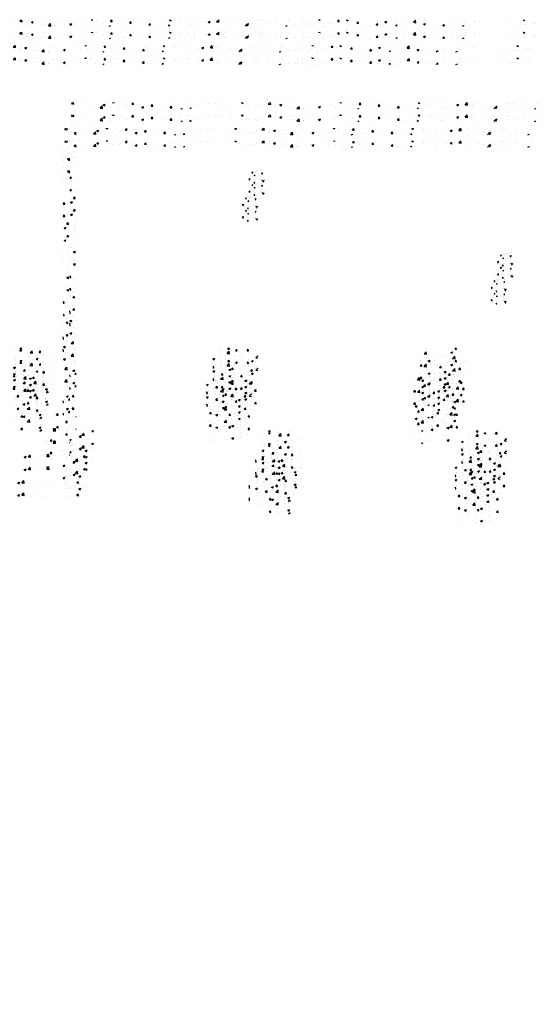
# Model space of a CAD drawing. Extents: x -210 to 4628, y -2287 to 14168.
# Tile 12 of 29: x 1304 to 1779, y 4968 to 5887. Entities that reach past the tile are written whole.
import ezdxf

# ---------------------------------------------------------------- set-up
doc = ezdxf.new("R2010")
doc.units = 0
doc.layers.get('0').update_dxf_attribs({"linetype": 'CONTINUOUS'})
for name, color, linetype in [('E1', 4, 'CONTINUOUS'), ('FIXT', 6, 'CONTINUOUS'), ('TXT', 2, 'CONTINUOUS')]:
    doc.layers.add(name, color=color, linetype=linetype)

# ---------------------------------------------------------------- blocks, each defined once
blk = doc.blocks.new('*X')
at = {"color": 0}
for p, q in [((781.2, 1845.1), (781.2, 1845.1)), ((781.9, 1847.1), (783.8, 1849.2)), ((781.9, 1847.1), (786.3, 1846.4)), ((786.3, 1846.4), (786, 1849.2)), ((790.6, 1849), (790.6, 1849)), ((807.1, 1848.9), (807.1, 1848.9)), ((816.3, 1838.7), (816.3, 1838.7)), ((835.2, 1838.8), (839.1, 1842.9)), ((835.2, 1838.8), (839.7, 1838.2)), ((839.7, 1838.2), (839.1, 1842.9)), ((840.5, 1837.6), (840.5, 1837.6)), ((841, 1844.6), (844.5, 1846)), ((841, 1844.6), (843.5, 1842.9)), ((843.5, 1842.9), (844.5, 1846)), ((845.4, 1843.7), (845.4, 1843.7)), ((857.5, 1839), (857.5, 1839)), ((858.6, 1849), (858.7, 1849.2)), ((858.6, 1849), (861.6, 1848.8)), ((861.6, 1848.8), (861.5, 1849.2)), ((872, 1841.7), (872, 1841.7)), ((874.6, 1848.7), (874.6, 1848.7)), ((883.4, 1842.7), (883.4, 1842.7)), ((884.5, 1843.4), (884.5, 1843.4)), ((894.5, 1845.9), (896.9, 1848.8)), ((894.5, 1845.9), (897.4, 1845.6)), ((897.4, 1845.6), (896.9, 1848.8)), ((903.5, 1845.9), (903.5, 1845.9)), ((909.1, 1846.2), (909.1, 1846.2)), ((912.9, 1840.6), (916.4, 1842)), ((912.9, 1840.6), (915.4, 1838.9)), ((915.4, 1838.9), (916.4, 1842)), ((930.3, 1842.7), (932.7, 1845.6)), ((930.3, 1842.7), (933.3, 1842.5)), ((933.3, 1842.5), (932.7, 1845.6)), ((952, 1841.2), (952, 1841.2)), ((966.2, 1839.6), (968.6, 1842.5)), ((966.2, 1839.6), (969.2, 1839.3)), ((969.2, 1839.3), (968.6, 1842.5)), ((974.1, 1849), (974.1, 1849)), ((981.2, 1846.2), (981.2, 1846.2)), ((984.9, 1838.6), (984.9, 1838.6)), ((985.4, 1840), (985.4, 1840)), ((986.2, 1837.2), (988.2, 1838)), ((988, 1837.2), (988.2, 1838)), ((997.5, 1840.3), (997.5, 1840.3)), ((1000.8, 1847.9), (1000.8, 1847.9)), ((1002.6, 1837.2), (1004.5, 1839.3)), ((1004.9, 1837.2), (1004.5, 1839.3)), ((1010.6, 1843.2), (1010.6, 1843.2)), ((1016.4, 1842.8), (1016.4, 1842.8)), ((1027.5, 1846.8), (1027.5, 1846.8)), ((1036.6, 1847), (1036.6, 1847)), ((1048, 1846.9), (1048, 1846.9)), ((1054.2, 1845.6), (1054.2, 1845.6)), ((1060.5, 1848.6), (1060.5, 1848.6)), ((1080.9, 1844.5), (1080.9, 1844.5)), ((1098.6, 1848.7), (1099.8, 1849.2)), ((1098.6, 1848.7), (1101.1, 1847.1)), ((1101.1, 1847.1), (1101.8, 1849.2)), ((1107.6, 1843.4), (1107.6, 1843.4)), ((1112.9, 1840.8), (1112.9, 1840.8)), ((1124.9, 1841.4), (1124.9, 1841.4)), ((1129.3, 1839.6), (1129.3, 1839.6)), ((1134.3, 1842.3), (1134.3, 1842.3)), ((1138.6, 1844.3), (1138.6, 1844.3)), ((1148.8, 1846.2), (1151.7, 1849.2)), ((1148.8, 1846.2), (1153.2, 1845.5)), ((1153.2, 1845.5), (1152.8, 1849.2)), ((1154.1, 1846.4), (1154.1, 1846.4)), ((1160.9, 1843.8), (1160.9, 1843.8)), ((1161, 1841.1), (1161, 1841.1)), ((1163.8, 1847.5), (1163.8, 1847.5)), ((1170.5, 1844.7), (1174, 1846.1)), ((1170.5, 1844.7), (1172.9, 1843)), ((1172.9, 1843), (1174, 1846.1)), ((1173.4, 1845.4), (1173.4, 1845.4)), ((1187.7, 1840), (1187.7, 1840)), ((1192.3, 1847.9), (1192.3, 1847.9)), ((1195.2, 1840.4), (1195.2, 1840.4)), ((1202.1, 1837.9), (1206, 1842)), ((1202.1, 1837.9), (1206.6, 1837.2)), ((1206.6, 1837.2), (1206, 1842)), ((1214.4, 1838.9), (1214.4, 1838.9)), ((1214.9, 1838.2), (1214.9, 1838.2)), ((1224.4, 1845.4), (1224.4, 1845.4)), ((1240.1, 1841.4), (1240.1, 1841.4)), ((1241, 1837.7), (1241, 1837.7)), ((1242.3, 1840.7), (1245.8, 1842.1)), ((1242.3, 1840.7), (1244.8, 1839)), ((1244.8, 1839), (1245.8, 1842.1)), ((1266.1, 1845.1), (1266.1, 1845.1)), ((1273.8, 1840.7), (1273.8, 1840.7)), ((1282, 1849), (1282.2, 1849.2)), ((1282, 1849), (1285, 1848.7)), ((1285, 1848.7), (1284.9, 1849.2)), ((1286.3, 1842.3), (1286.3, 1842.3)), ((1291.8, 1848.6), (1291.8, 1848.6)), ((1301.8, 1837.9), (1301.8, 1837.9)), ((1305.2, 1844.8), (1305.2, 1844.8)), ((1315.4, 1837.2), (1317.7, 1838.1)), ((1317.4, 1837.2), (1317.7, 1838.1)), ((1317.9, 1845.8), (1320.3, 1848.7)), ((1317.9, 1845.8), (1320.9, 1845.6)), ((1320.9, 1845.6), (1320.3, 1848.7)), ((1330.9, 1842.9), (1330.9, 1842.9)), ((1336.8, 1849), (1336.8, 1849)), ((1342.4, 1838.9), (1342.4, 1838.9)), ((1353.7, 1842.7), (1356.1, 1845.6)), ((1353.7, 1842.7), (1356.7, 1842.4)), ((1356.7, 1842.4), (1356.1, 1845.6)), ((1360.1, 1847.9), (1360.1, 1847.9)), ((1368, 1842.5), (1368, 1842.5)), ((1386.7, 1837.5), (1386.7, 1837.5)), ((1389.6, 1839.6), (1392, 1842.4)), ((1389.6, 1839.6), (1392.6, 1839.3)), ((1392.6, 1839.3), (1392, 1842.4)), ((1393.3, 1845.7), (1393.3, 1845.7)), ((1399.2, 1839.2), (1399.2, 1839.2)), ((1418.1, 1841.7), (1418.1, 1841.7)), ((1426.1, 1837.2), (1427.9, 1839.3)), ((1428.3, 1837.2), (1427.9, 1839.3)), ((1428, 1848.8), (1428.9, 1849.2)), ((1428, 1848.8), (1430.5, 1847.2)), ((1430.5, 1847.2), (1431.2, 1849.2)), ((1448.4, 1848.5), (1448.4, 1848.5)), ((1449.7, 1845.8), (1449.7, 1845.8)), ((1462.2, 1847.5), (1462.2, 1847.5)), ((1469.6, 1839.5), (1469.6, 1839.5)), ((1474.7, 1838.1), (1474.7, 1838.1)), ((1475.1, 1847.4), (1475.1, 1847.4)), ((1495.6, 1843.2), (1495.6, 1843.2)), ((1499.9, 1844.8), (1503.4, 1846.2)), ((1499.9, 1844.8), (1502.4, 1843.2)), ((1501.8, 1846.3), (1501.8, 1846.3)), ((1502.4, 1843.2), (1503.4, 1846.2)), ((1503.8, 1843.1), (1503.8, 1843.1)), ((1515.7, 1845.2), (1519.5, 1849.2)), ((1515.7, 1845.2), (1520.1, 1844.5)), ((1520.1, 1844.5), (1519.6, 1849.2)), ((1521.2, 1846.8), (1521.2, 1846.8)), ((1528.4, 1845.2), (1528.4, 1845.2)), ((1531.1, 1838.6), (1531.1, 1838.6)), ((1533, 1848.1), (1533, 1848.1)), ((1555.1, 1844), (1555.1, 1844)), ((1562.6, 1842.7), (1562.6, 1842.7)), ((1569.3, 1837.2), (1572.9, 1841)), ((1571.8, 1840.8), (1575.3, 1842.2)), ((1571.8, 1840.8), (1574.2, 1839.2)), ((1573.4, 1837.2), (1572.9, 1841)), ((1574.1, 1842.2), (1574.1, 1842.2)), ((1574.2, 1839.2), (1575.3, 1842.2)), ((1575.2, 1844.4), (1575.2, 1844.4)), ((1581.8, 1842.9), (1581.8, 1842.9)), ((1594.1, 1846.9), (1594.1, 1846.9)), ((1597.5, 1840.6), (1597.5, 1840.6)), ((1598, 1848.5), (1598, 1848.5)), ((1603.3, 1847.2), (1603.3, 1847.2)), ((1608.5, 1841.8), (1608.5, 1841.8)), ((1622.8, 1843.8), (1622.8, 1843.8)), ((1624.7, 1847.4), (1624.7, 1847.4)), ((1635.2, 1840.7), (1635.2, 1840.7)), ((1644.5, 1837.2), (1647.1, 1838.2)), ((1646.8, 1837.2), (1647.1, 1838.2)), ((1648.7, 1847.5), (1648.7, 1847.5)), ((1651.4, 1846.2), (1651.4, 1846.2)), ((1661.9, 1839.5), (1661.9, 1839.5)), ((1675.5, 1839.6), (1675.5, 1839.6)), ((1678.1, 1845.1), (1678.1, 1845.1)), ((1680.7, 1839.7), (1680.7, 1839.7)), ((1688.1, 1841.2), (1688.1, 1841.2)), ((1688.6, 1838.4), (1688.6, 1838.4)), ((1699.1, 1837.6), (1699.1, 1837.6)), ((1704.7, 1844), (1704.7, 1844)), ((1705.4, 1848.9), (1705.6, 1849.2)), ((1705.4, 1848.9), (1708.4, 1848.7)), ((1707, 1843.7), (1707, 1843.7)), ((1708.4, 1848.7), (1708.3, 1849.2)), ((1709.9, 1844.7), (1709.9, 1844.7)), ((1715.3, 1837.3), (1715.3, 1837.3)), ((1725, 1841.4), (1725, 1841.4)), ((1731.4, 1842.9), (1731.4, 1842.9)), ((1738.6, 1847.9), (1738.6, 1847.9)), ((1741.3, 1845.8), (1743.7, 1848.7)), ((1741.3, 1845.8), (1744.3, 1845.5)), ((1744.3, 1845.5), (1743.7, 1848.7)), ((1750.7, 1844.9), (1750.7, 1844.9)), ((1757.5, 1849), (1758.1, 1849.2)), ((1757.5, 1849), (1760, 1847.3)), ((1758.1, 1841.7), (1758.1, 1841.7)), ((1760, 1847.3), (1760.6, 1849.2)), ((1776, 1848.1), (1776, 1848.1)), ((1777.2, 1842.7), (1779.6, 1845.5)), ((1777.2, 1842.7), (1780.1, 1842.4)), ((1780.1, 1842.4), (1779.6, 1845.5)), ((1784.8, 1840.6), (1784.8, 1840.6)), ((1801, 1838.1), (1801, 1838.1)), ((1811.5, 1839.5), (1811.5, 1839.5)), ((1813, 1839.5), (1815.4, 1842.4)), ((1813, 1839.5), (1816, 1839.3)), ((1816, 1839.3), (1815.4, 1842.4)), ((1819.9, 1840.6), (1819.9, 1840.6)), ((1827, 1838.7), (1827, 1838.7)), ((1829.3, 1844.9), (1832.8, 1846.3)), ((1829.3, 1844.9), (1831.8, 1843.3)), ((1831.8, 1843.3), (1832.8, 1846.3)), ((1838.2, 1838.3), (1838.2, 1838.3)), ((1849.5, 1837.2), (1851.3, 1839.3)), ((1851.7, 1837.2), (1851.3, 1839.3)), ((1851.5, 1844.8), (1851.5, 1844.8)), ((1852.2, 1841.9), (1852.2, 1841.9)), ((1853.6, 1839.9), (1853.6, 1839.9)), ((1864, 1846.4), (1864, 1846.4)), ((1864.9, 1837.2), (1864.9, 1837.2)), ((1878.2, 1845.7), (1878.2, 1845.7)), ((1882.6, 1844.3), (1886.5, 1848.3)), ((1882.6, 1844.3), (1887, 1843.6)), ((1882.7, 1844.9), (1882.7, 1844.9)), ((1882.9, 1848.9), (1882.9, 1848.9)), ((1887, 1843.6), (1886.5, 1848.3)), ((1901.2, 1840.9), (1904.7, 1842.3)), ((1901.2, 1840.9), (1903.7, 1839.3)), ((1903.7, 1839.3), (1904.7, 1842.3)), ((1903.9, 1849.2), (1903.9, 1849.2)), ((1923.9, 1838.9), (1923.9, 1838.9)), ((1932.8, 1837.5), (1932.8, 1837.5)), ((1937.1, 1837.2), (1939.8, 1840.1)), ((1940.2, 1837.2), (1939.8, 1840.1)), ((1953, 1843.9), (1953, 1843.9)), ((1954.5, 1839.5), (1954.5, 1839.5)), ((1964.4, 1841.6), (1964.4, 1841.6)), ((1973.7, 1837.2), (1976.5, 1838.3)), ((1976.2, 1837.2), (1976.5, 1838.3)), ((1976.9, 1843.3), (1976.9, 1843.3)), ((1980.2, 1843), (1980.2, 1843)), ((1982.2, 1848.9), (1982.2, 1848.9)), ((1995.8, 1845.8), (1995.8, 1845.8)), ((2005.4, 1846.2), (2005.4, 1846.2)), ((2059.6, 1841.4), (2059.6, 1841.4)), ((2077.3, 1838.5), (2077.3, 1838.5)), ((2081.7, 1840), (2081.7, 1840)), ((2086.9, 1849.1), (2087.2, 1849.2)), ((2086.9, 1849.1), (2089.4, 1847.4)), ((2088.8, 1846.4), (2088.8, 1846.4)), ((2089.4, 1847.4), (2090, 1849.2)), ((2089.8, 1840.2), (2089.8, 1840.2)), ((2107.7, 1843.8), (2107.7, 1843.8)), ((2108.8, 1842.7), (2108.8, 1842.7)), ((780.6, 1828.5), (780.6, 1828.5)), ((787.1, 1833.7), (787.1, 1833.7)), ((788.1, 1824.6), (788.1, 1824.6)), ((779.9, 1811.8), (779.9, 1811.8)), ((779.3, 1795.2), (779.3, 1795.2)), ((782.7, 1794), (782.7, 1794)), ((786.8, 1792.2), (790.3, 1793.6)), ((786.8, 1792.2), (789.3, 1790.6)), ((788.5, 1790.1), (790.7, 1792.4)), ((788.5, 1790.1), (790.7, 1789.8)), ((789.3, 1790.6), (790.3, 1793.6)), ((778.7, 1778.5), (778.7, 1778.5)), ((782.1, 1775.9), (782.1, 1775.9)), ((784.6, 1779.3), (784.6, 1779.3)), ((787, 1770.3), (787, 1770.3)), ((787.8, 1758.7), (787.8, 1758.7)), ((778.8, 1708), (781.2, 1710.9)), ((778.8, 1708), (781.7, 1707.7)), ((781.7, 1707.7), (781.2, 1710.9)), ((780, 1703.7), (780, 1703.7)), ((781.6, 1701.8), (781.6, 1701.8)), ((786.8, 1707), (786.8, 1707)), ((779.3, 1685.6), (779.3, 1685.6)), ((785.7, 1670.4), (788.1, 1673.3)), ((788.7, 1670.1), (788.1, 1673.3)), ((780.2, 1663.3), (783.7, 1664.7)), ((780.2, 1663.3), (782.7, 1661.7)), ((782.4, 1669.5), (782.4, 1669.5)), ((782.7, 1661.7), (783.7, 1664.7)), ((785.1, 1668.4), (785.1, 1668.4)), ((785.7, 1670.4), (788.7, 1670.1)), ((786.7, 1643.7), (786.7, 1643.7)), ((788.6, 1649.7), (788.6, 1649.7)), ((778.9, 1624.1), (778.9, 1624.1)), ((789.4, 1617.4), (789.4, 1617.4)), ((790.4, 1633.1), (790.4, 1633.1)), ((789.7, 1615), (789.7, 1615)), ((786.5, 1580.4), (786.5, 1580.4)), ((782.4, 1578.1), (782.4, 1578.1)), ((785.7, 1570.7), (789.2, 1572)), ((785.7, 1570.7), (788.2, 1569)), ((785.9, 1572), (785.9, 1572)), ((788.2, 1569), (789.2, 1572)), ((1580.6, 1561.4), (1580.6, 1561.4)), ((1581.6, 1563.7), (1582.8, 1565.2)), ((1581.6, 1563.7), (1583.1, 1563.6)), ((1583.1, 1563.6), (1582.8, 1565.2)), ((1584.1, 1570.7), (1584.1, 1570.7)), ((1585.6, 1566.9), (1585.6, 1566.9)), ((1587.5, 1565.9), (1587.5, 1565.9)), ((1588.7, 1564.2), (1588.7, 1564.2)), ((1590.1, 1565.2), (1590.1, 1565.2)), ((1591.9, 1567.7), (1591.9, 1567.7)), ((1599.5, 1562.2), (1600.7, 1563.6)), ((1599.5, 1562.2), (1601, 1562)), ((1600.1, 1567.5), (1600.1, 1567.5)), ((1601, 1562), (1600.7, 1563.6)), ((1601.4, 1569), (1601.4, 1569)), ((1602.1, 1563.7), (1602.1, 1563.7)), ((787.6, 1542.8), (787.6, 1542.8)), ((1575.8, 1551.5), (1577.4, 1553.2)), ((1576, 1551.1), (1577.7, 1550.8)), ((1577.7, 1550.8), (1577.5, 1553.2)), ((1578.7, 1548), (1578.7, 1548)), ((1579, 1557.1), (1579, 1557.1)), ((1583.7, 1551.5), (1583.7, 1551.5)), ((1585.1, 1554), (1585.1, 1554)), ((1585.1, 1544.9), (1586.3, 1546.4)), ((1585.1, 1544.9), (1586.6, 1544.8)), ((1585.3, 1557.9), (1585.3, 1557.9)), ((1585.8, 1559.1), (1587.5, 1559.8)), ((1585.8, 1559.1), (1587, 1558.3)), ((1586.6, 1544.8), (1586.3, 1546.4)), ((1586.9, 1549.3), (1586.9, 1549.3)), ((1587, 1558.3), (1587.5, 1559.8)), ((1587.2, 1557.6), (1587.2, 1557.6)), ((1588.2, 1549.3), (1588.2, 1549.3)), ((1594, 1560.9), (1594, 1560.9)), ((1594.8, 1559.1), (1594.8, 1559.1)), ((1597.1, 1551), (1597.1, 1551)), ((1599.5, 1550.9), (1599.5, 1550.9)), ((1599.7, 1556.5), (1599.7, 1556.5)), ((1599.8, 1559.2), (1599.8, 1559.2)), ((1600.7, 1549.1), (1602.5, 1549.8)), ((1600.7, 1549.1), (1602, 1548.2)), ((1602, 1548.2), (1602.5, 1549.8)), ((1602.2, 1547), (1604.1, 1549.1)), ((1602.2, 1547), (1603.3, 1546.9)), ((1604, 1551.3), (1604, 1551.3)), ((1604.2, 1548.1), (1604.1, 1549.1)), ((778.7, 1524.4), (780, 1526)), ((780.6, 1522.8), (780, 1526)), ((787, 1524.7), (787, 1524.7)), ((778.7, 1523), (780.6, 1522.8)), ((786.4, 1517.1), (786.4, 1517.1)), ((779.6, 1487.8), (779.6, 1487.8)), ((783, 1494.5), (783, 1494.5)), ((784.5, 1485.5), (786.9, 1488.3)), ((787.5, 1485.2), (786.9, 1488.3)), ((784.5, 1485.5), (787.5, 1485.2)), ((778.7, 1460.5), (778.8, 1460.6)), ((778.7, 1455.9), (779.4, 1455.8)), ((779.4, 1455.8), (778.8, 1460.6)), ((783.8, 1462.3), (783.8, 1462.3)), ((784.9, 1452.5), (784.9, 1452.5)), ((786.2, 1453.8), (786.2, 1453.8)), ((779.1, 1441.8), (782.6, 1443.1)), ((779.1, 1441.8), (781.5, 1440.1)), ((781.5, 1440.1), (782.6, 1443.1)), ((784.3, 1434.4), (784.3, 1434.4)), ((790, 1442.4), (790, 1442.4)), ((780.2, 1416.9), (780.2, 1416.9)), ((790, 1417.2), (790, 1417.2)), ((781.5, 1399.5), (785.4, 1403.6)), ((781.5, 1399.5), (786, 1398.9)), ((786, 1398.9), (785.4, 1403.6)), ((786.1, 1390.5), (786.1, 1390.5)), ((790.1, 1382.8), (790.1, 1382.8)), ((782.2, 1362.2), (782.2, 1362.2)), ((787.2, 1364.8), (787.2, 1364.8)), ((789.5, 1366.2), (789.5, 1366.2)), ((778.7, 1340.9), (778.8, 1341)), ((779.4, 1337.9), (778.8, 1341)), ((781.5, 1344.1), (781.5, 1344.1)), ((784.6, 1349.1), (788.1, 1350.5)), ((784.6, 1349.1), (787.1, 1347.5)), ((787.1, 1347.5), (788.1, 1350.5)), ((788.2, 1342.6), (790.7, 1345.2)), ((788.2, 1342.6), (790.7, 1342.2)), ((788.9, 1349.5), (788.9, 1349.5)), ((778.7, 1338), (779.4, 1337.9)), ((785.9, 1327.1), (785.9, 1327.1)), ((787.3, 1326.9), (787.3, 1326.9)), ((788.3, 1332.9), (788.3, 1332.9)), ((787.7, 1316.2), (787.7, 1316.2)), ((783.3, 1300.6), (785.7, 1303.4)), ((783.3, 1300.6), (786.3, 1300.3)), ((784.3, 1287.3), (784.3, 1287.3)), ((786.3, 1300.3), (785.7, 1303.4)), ((787.1, 1299.6), (787.1, 1299.6)), ((747.9, 1267.7), (747.9, 1267.7)), ((754.4, 1266.1), (756.8, 1269)), ((757.4, 1265.8), (756.8, 1269)), ((779.4, 1271.9), (779.4, 1271.9)), ((786.5, 1283), (786.5, 1283)), ((747.9, 1262.9), (747.9, 1262.9)), ((754.4, 1266.1), (757.4, 1265.8)), ((759.9, 1262.6), (759.9, 1262.6)), ((774.6, 1261.7), (774.6, 1261.7)), ((785.8, 1263.8), (785.8, 1263.8)), ((785.9, 1266.3), (785.9, 1266.3)), ((790.3, 1263), (790.7, 1263.5)), ((790.3, 1263), (790.7, 1262.9)), ((746.6, 1236.3), (746.6, 1236.3)), ((748.1, 1240.4), (751.6, 1241.7)), ((748.1, 1236.9), (752, 1240.9)), ((748.1, 1240.4), (750.6, 1238.7)), ((748.1, 1236.9), (752.5, 1236.2)), ((750.6, 1238.7), (751.6, 1241.7)), ((752.5, 1236.2), (752, 1240.9)), ((784.6, 1236.6), (784.6, 1236.6)), ((784.6, 1233), (784.6, 1233)), ((791.3, 1235.2), (791.3, 1235.2)), ((801.4, 1228.6), (805.3, 1232.7)), ((805.9, 1227.9), (805.3, 1232.7)), ((810.3, 1236.5), (810.3, 1236.5)), ((818, 1234.1), (818, 1234.1)), ((819.9, 1236.4), (822.1, 1237.2)), ((819.9, 1236.4), (822.4, 1234.7)), ((822.4, 1234.7), (823.3, 1237.2)), ((1141.3, 1231.7), (1141.3, 1231.7)), ((1148.9, 1231.6), (1151.3, 1234.5)), ((1148.9, 1231.6), (1151.9, 1231.3)), ((1149.4, 1236.5), (1151.2, 1237.2)), ((1149.4, 1236.5), (1151.9, 1234.8)), ((1151.9, 1231.3), (1151.3, 1234.5)), ((1151.9, 1234.8), (1152.7, 1237.2)), ((1154.9, 1231.4), (1154.9, 1231.4)), ((1167.3, 1235.4), (1167.3, 1235.4)), ((1167.4, 1233), (1167.4, 1233)), ((1168.3, 1227.6), (1172.2, 1231.7)), ((1172.8, 1227), (1172.2, 1231.7)), ((1184.8, 1228.4), (1187.2, 1231.3)), ((1186.3, 1235.5), (1186.3, 1235.5)), ((1187.8, 1228.2), (1187.2, 1231.3)), ((1524, 1234.1), (1524, 1234.1)), ((1535.2, 1226.7), (1539.1, 1230.8)), ((1536.5, 1234.7), (1538.6, 1237.2)), ((1536.5, 1234.7), (1539.4, 1234.4)), ((1539.4, 1234.4), (1538.9, 1237.2)), ((1539.7, 1226), (1539.1, 1230.8)), ((1550.7, 1232.6), (1554.2, 1233.9)), ((1550.7, 1232.6), (1553.1, 1230.9)), ((1553.1, 1230.9), (1554.2, 1233.9)), ((1569.2, 1232), (1569.2, 1232)), ((1572.3, 1231.5), (1574.7, 1234.4)), ((1572.3, 1231.5), (1575.3, 1231.3)), ((1575.3, 1231.3), (1574.7, 1234.4)), ((1588.1, 1234.4), (1588.1, 1234.4)), ((1906.6, 1236.5), (1906.6, 1236.5)), ((1959.9, 1234.6), (1962, 1237.2)), ((1959.9, 1234.6), (1962.9, 1234.4)), ((1962.9, 1234.4), (1962.3, 1237.2)), ((1970.9, 1230.9), (1970.9, 1230.9)), ((752.5, 1214.4), (752.5, 1214.4)), ((778.7, 1220.5), (781.4, 1221.6)), ((778.7, 1219.7), (780.4, 1218.6)), ((780.4, 1218.6), (781.4, 1221.6)), ((784, 1216.4), (784, 1216.4)), ((797.2, 1225.3), (799.6, 1228.2)), ((797.2, 1225.3), (800.2, 1225.1)), ((800.2, 1225.1), (799.6, 1228.2)), ((801.4, 1228.6), (805.9, 1227.9)), ((802.8, 1216.5), (802.8, 1216.5)), ((803, 1221), (803, 1221)), ((809.7, 1219.9), (809.7, 1219.9)), ((815.5, 1222.7), (815.5, 1222.7)), ((1138.3, 1220.5), (1138.3, 1220.5)), ((1140.7, 1215), (1140.7, 1215)), ((1152.6, 1213.2), (1152.6, 1213.2)), ((1154.2, 1213.3), (1154.2, 1213.3)), ((1165, 1219.4), (1165, 1219.4)), ((1166.7, 1218.8), (1166.7, 1218.8)), ((1168.3, 1227.6), (1172.8, 1227)), ((1173.2, 1215.8), (1173.2, 1215.8)), ((1179.2, 1216.3), (1182.7, 1217.7)), ((1179.2, 1216.3), (1181.7, 1214.7)), ((1181.7, 1218.2), (1181.7, 1218.2)), ((1181.7, 1214.7), (1182.7, 1217.7)), ((1184.8, 1228.4), (1187.8, 1228.2)), ((1191.7, 1218.3), (1191.7, 1218.3)), ((1192.4, 1222.3), (1192.4, 1222.3)), ((1204.8, 1220), (1204.8, 1220)), ((1508.7, 1216.5), (1512.1, 1217.8)), ((1508.7, 1216.4), (1511.1, 1214.8)), ((1511.1, 1214.8), (1512.1, 1217.8)), ((1521.9, 1230.1), (1521.9, 1230.1)), ((1523.4, 1217.5), (1523.4, 1217.5)), ((1525.1, 1226.1), (1525.1, 1226.1)), ((1531.5, 1215), (1531.5, 1215)), ((1532.5, 1223.4), (1532.5, 1223.4)), ((1535.2, 1226.7), (1539.7, 1226)), ((1548.6, 1229), (1548.6, 1229)), ((1549.3, 1221.2), (1549.3, 1221.2)), ((1556, 1212.2), (1556, 1212.2)), ((1556.6, 1230.3), (1556.6, 1230.3)), ((1559.1, 1222.3), (1559.1, 1222.3)), ((1560.7, 1220), (1560.7, 1220)), ((1574.9, 1214.7), (1574.9, 1214.7)), ((1575, 1224.7), (1575, 1224.7)), ((1575.3, 1227.9), (1575.3, 1227.9)), ((1580.5, 1212.4), (1584, 1213.8)), ((1580.5, 1212.4), (1583, 1210.8)), ((1583, 1210.8), (1584, 1213.8)), ((1585.8, 1221.2), (1585.8, 1221.2)), ((1588.6, 1218.4), (1592.5, 1222.5)), ((1588.6, 1218.4), (1592.7, 1217.8)), ((1589.8, 1225), (1589.8, 1225)), ((1592.7, 1220.7), (1592.5, 1222.5)), ((1895.4, 1220.9), (1895.4, 1220.9)), ((1895.6, 1214.4), (1895.6, 1214.4)), ((1902.1, 1225.7), (1906, 1229.8)), ((1902.1, 1225.7), (1906.6, 1225.1)), ((1906.6, 1225.1), (1906, 1229.8)), ((1906, 1219.9), (1906, 1219.9)), ((1907.9, 1222.6), (1907.9, 1222.6)), ((1909.9, 1212.6), (1913.4, 1213.9)), ((1909.9, 1212.6), (1912.4, 1210.9)), ((1910.4, 1216.8), (1910.4, 1216.8)), ((1912.4, 1210.9), (1913.4, 1213.9)), ((1922.3, 1213.2), (1922.3, 1213.2)), ((1926.8, 1225.1), (1926.8, 1225.1)), ((1932, 1223.6), (1932, 1223.6)), ((1939.6, 1221.8), (1939.6, 1221.8)), ((1949, 1212.1), (1949, 1212.1)), ((1952, 1228.7), (1955.5, 1230)), ((1952, 1228.7), (1954.4, 1227)), ((1954.4, 1227), (1955.5, 1230)), ((1955.5, 1217.5), (1959.4, 1221.5)), ((1955.5, 1217.5), (1959.9, 1216.8)), ((1957.7, 1227.1), (1957.7, 1227.1)), ((1958.4, 1229.2), (1958.4, 1229.2)), ((1959.9, 1216.8), (1959.4, 1221.5)), ((1968.7, 1226.8), (1968.7, 1226.8)), ((1976.7, 1213.6), (1976.7, 1213.6)), ((781.6, 1209.6), (781.6, 1209.6)), ((783.4, 1199.7), (783.4, 1199.7)), ((785.6, 1200.5), (785.6, 1200.5)), ((789.8, 1201.3), (789.8, 1201.3)), ((792.1, 1202.9), (792.1, 1202.9)), ((802.4, 1203), (802.4, 1203)), ((807.8, 1200.1), (811.3, 1201.4)), ((807.8, 1200.1), (810.3, 1198.4)), ((808.3, 1208.5), (808.3, 1208.5)), ((809.1, 1203.3), (809.1, 1203.3)), ((810.3, 1198.4), (811.3, 1201.4)), ((814.8, 1205.5), (814.8, 1205.5)), ((818.8, 1201.8), (818.8, 1201.8)), ((821.3, 1205.4), (821.3, 1205.4)), ((1128.6, 1195), (1128.6, 1195)), ((1135.4, 1197.3), (1135.4, 1197.3)), ((1137.2, 1200.2), (1140.7, 1201.6)), ((1137.2, 1200.2), (1139.7, 1198.5)), ((1139.7, 1198.5), (1140.7, 1201.6)), ((1140.1, 1198.4), (1140.1, 1198.4)), ((1141.7, 1211.7), (1141.7, 1211.7)), ((1155.2, 1193.8), (1155.2, 1193.8)), ((1155.8, 1194), (1158.3, 1196.8)), ((1155.8, 1194), (1158.8, 1193.7)), ((1158.8, 1193.7), (1158.3, 1196.8)), ((1160, 1196.1), (1160, 1196.1)), ((1164.6, 1202.3), (1164.6, 1202.3)), ((1166.1, 1202.1), (1166.1, 1202.1)), ((1191.6, 1200.2), (1191.6, 1200.2)), ((1191.8, 1205.7), (1191.8, 1205.7)), ((1193.7, 1207.3), (1193.7, 1207.3)), ((1204.1, 1201.9), (1204.1, 1201.9)), ((1508.7, 1201.6), (1509.9, 1203.1)), ((1508.7, 1200.1), (1510.5, 1199.9)), ((1510.5, 1199.9), (1509.9, 1203.1)), ((1511.9, 1206.4), (1511.9, 1206.4)), ((1512, 1204.7), (1512, 1204.7)), ((1514.3, 1199), (1514.3, 1199)), ((1522.8, 1200.8), (1522.8, 1200.8)), ((1538.5, 1196.3), (1542, 1197.7)), ((1538.5, 1196.3), (1541, 1194.6)), ((1538.7, 1203.6), (1538.7, 1203.6)), ((1541, 1194.6), (1542, 1197.7)), ((1543.4, 1197.1), (1545.8, 1199.9)), ((1543.4, 1197.1), (1546.4, 1196.8)), ((1543.5, 1210.6), (1543.5, 1210.6)), ((1543.5, 1204), (1543.5, 1204)), ((1546.4, 1196.8), (1545.8, 1199.9)), ((1548.7, 1204.6), (1548.7, 1204.6)), ((1561.8, 1195), (1561.8, 1195)), ((1565.3, 1202.5), (1565.3, 1202.5)), ((1572.6, 1209), (1572.6, 1209)), ((1574.4, 1208.1), (1574.4, 1208.1)), ((1579.3, 1193.9), (1581.7, 1196.8)), ((1579.3, 1193.9), (1582.2, 1193.7)), ((1582.2, 1193.7), (1581.7, 1196.8)), ((1592, 1201.3), (1592, 1201.3)), ((1893.2, 1200.8), (1893.2, 1200.8)), ((1894.7, 1202.9), (1894.7, 1202.9)), ((1895.1, 1203.3), (1897.5, 1206.2)), ((1895.1, 1203.3), (1898.1, 1203)), ((1898.1, 1203), (1897.5, 1206.2)), ((1905.4, 1203.2), (1905.4, 1203.2)), ((1906.1, 1207.6), (1906.1, 1207.6)), ((1913.7, 1205.3), (1913.7, 1205.3)), ((1922.4, 1205.8), (1922.4, 1205.8)), ((1931, 1200.2), (1933.4, 1203)), ((1931, 1200.2), (1933.9, 1199.9)), ((1931.4, 1207), (1931.4, 1207)), ((1932.8, 1206.5), (1932.8, 1206.5)), ((1933.9, 1199.9), (1933.4, 1203)), ((1939.8, 1192.4), (1943.3, 1193.8)), ((1942.3, 1190.7), (1943.3, 1193.8)), ((1945.2, 1209.5), (1945.2, 1209.5)), ((1951.6, 1210.8), (1951.6, 1210.8)), ((1956.5, 1193.9), (1956.5, 1193.9)), ((1957.1, 1210.5), (1957.1, 1210.5)), ((1957.8, 1211.2), (1957.8, 1211.2)), ((1959.5, 1205.4), (1959.5, 1205.4)), ((1963.5, 1193.9), (1963.5, 1193.9)), ((1966.8, 1197), (1969.2, 1199.9)), ((1966.8, 1197), (1969.8, 1196.8)), ((1969.8, 1196.8), (1969.2, 1199.9)), ((1975.7, 1211), (1975.7, 1211)), ((691.5, 1187.6), (691.5, 1187.6)), ((693.9, 1188), (697.4, 1189.3)), ((693.9, 1188), (696.4, 1186.3)), ((695.2, 1188.9), (695.2, 1188.9)), ((696.4, 1186.3), (697.4, 1189.3)), ((698.2, 1185.5), (698.2, 1185.5)), ((701.3, 1188.2), (705.2, 1192.2)), ((701.3, 1188.2), (705.8, 1187.5)), ((705.8, 1187.5), (705.2, 1192.2)), ((706.5, 1189.3), (706.5, 1189.3)), ((718.2, 1186.5), (718.2, 1186.5)), ((727.3, 1190.5), (727.3, 1190.5)), ((744.9, 1185.3), (744.9, 1185.3)), ((782.8, 1183.1), (782.8, 1183.1)), ((789.2, 1183.2), (789.2, 1183.2)), ((798.3, 1183.1), (798.3, 1183.1)), ((804.1, 1187.7), (806.6, 1190.6)), ((804.1, 1187.7), (807.1, 1187.5)), ((804.7, 1183), (804.7, 1183)), ((807.1, 1187.5), (806.6, 1190.6)), ((808.1, 1185.7), (808.1, 1185.7)), ((808.5, 1186.6), (808.5, 1186.6)), ((1124.7, 1182.2), (1125.5, 1183)), ((1124.7, 1178.5), (1126, 1178.3)), ((1126, 1178.3), (1125.5, 1183)), ((1128.6, 1191.9), (1128.6, 1191.9)), ((1139.1, 1188.3), (1139.1, 1188.3)), ((1139.5, 1181.8), (1139.5, 1181.8)), ((1141.1, 1193.6), (1141.1, 1193.6)), ((1146.9, 1176.4), (1146.9, 1176.4)), ((1154.5, 1179.8), (1154.5, 1179.8)), ((1165.5, 1185.5), (1165.5, 1185.5)), ((1165.8, 1187.1), (1165.8, 1187.1)), ((1167, 1180.1), (1170.5, 1181.4)), ((1167, 1180.1), (1169.5, 1178.4)), ((1169.5, 1178.4), (1170.5, 1181.4)), ((1178.4, 1180.5), (1178.4, 1180.5)), ((1181.9, 1192.7), (1181.9, 1192.7)), ((1183.7, 1184.8), (1183.7, 1184.8)), ((1191, 1182.2), (1191, 1182.2)), ((1191.1, 1189), (1191.1, 1189)), ((1191.7, 1190.8), (1194.1, 1193.7)), ((1191.7, 1190.8), (1194.7, 1190.6)), ((1192.5, 1186), (1192.5, 1186)), ((1194.7, 1190.6), (1194.1, 1193.7)), ((1208.6, 1191.6), (1208.6, 1191.6)), ((1522.2, 1184.2), (1522.2, 1184.2)), ((1528.9, 1178.1), (1528.9, 1178.1)), ((1530.3, 1190.9), (1530.3, 1190.9)), ((1533.4, 1181.5), (1533.4, 1181.5)), ((1542.8, 1192.5), (1542.8, 1192.5)), ((1548.1, 1187.9), (1548.1, 1187.9)), ((1555.6, 1176.9), (1555.6, 1176.9)), ((1562.6, 1186.5), (1562.6, 1186.5)), ((1568.3, 1176.2), (1571.8, 1177.5)), ((1568.3, 1176.2), (1570.8, 1174.5)), ((1570.8, 1174.5), (1571.8, 1177.5)), ((1573.8, 1191.4), (1573.8, 1191.4)), ((1580.2, 1179.4), (1580.2, 1179.4)), ((1582.3, 1175.8), (1582.3, 1175.8)), ((1591.7, 1191.5), (1591.7, 1191.5)), ((1897.8, 1176.3), (1901.3, 1177.6)), ((1897.8, 1176.3), (1900.3, 1174.6)), ((1900.3, 1174.6), (1901.3, 1177.6)), ((1900.5, 1185.6), (1900.5, 1185.6)), ((1904.8, 1186.6), (1904.8, 1186.6)), ((1912.3, 1187.8), (1912.3, 1187.8)), ((1912.3, 1183.3), (1912.3, 1183.3)), ((1930.8, 1190.3), (1930.8, 1190.3)), ((1932.1, 1189.8), (1932.1, 1189.8)), ((1939, 1186.7), (1939, 1186.7)), ((1939.8, 1192.4), (1942.3, 1190.7)), ((1941.5, 1188.3), (1941.5, 1188.3)), ((1944.6, 1191.4), (1944.6, 1191.4)), ((1955.9, 1177.2), (1955.9, 1177.2)), ((1965.7, 1185.6), (1965.7, 1185.6)), ((1970.7, 1193.3), (1970.7, 1193.3)), ((1138.9, 1165.1), (1138.9, 1165.1)), ((1145.3, 1168.4), (1145.3, 1168.4)), ((1162.8, 1156.4), (1165.2, 1159.2)), ((1164.9, 1168.9), (1164.9, 1168.9)), ((1165.8, 1156.1), (1165.2, 1159.2)), ((1165.3, 1160.8), (1165.3, 1160.8)), ((1172, 1167.3), (1172, 1167.3)), ((1175, 1170.7), (1178.9, 1174.7)), ((1175, 1170.7), (1179.4, 1170)), ((1177.8, 1162.4), (1177.8, 1162.4)), ((1179.4, 1170), (1178.9, 1174.7)), ((1190.5, 1172.4), (1190.5, 1172.4)), ((1196.7, 1164.9), (1196.7, 1164.9)), ((1196.9, 1159.9), (1200.4, 1161.3)), ((1196.9, 1159.9), (1199.4, 1158.3)), ((1198.7, 1166.2), (1198.7, 1166.2)), ((1199.4, 1158.3), (1200.4, 1161.3)), ((1512.8, 1172.5), (1512.8, 1172.5)), ((1514.5, 1162.6), (1516.9, 1165.5)), ((1514.5, 1162.6), (1517.5, 1162.3)), ((1517.5, 1162.3), (1516.9, 1165.5)), ((1517.2, 1171.1), (1517.2, 1171.1)), ((1521.6, 1167.5), (1521.6, 1167.5)), ((1526.3, 1160.1), (1529.8, 1161.4)), ((1526.3, 1160.1), (1528.8, 1158.4)), ((1528.8, 1158.4), (1529.8, 1161.4)), ((1529.7, 1172.8), (1529.7, 1172.8)), ((1539.5, 1171.3), (1539.5, 1171.3)), ((1541.9, 1169.7), (1545.8, 1173.8)), ((1541.9, 1169.7), (1546.3, 1169)), ((1546.3, 1169), (1545.8, 1173.8)), ((1547.5, 1171.3), (1547.5, 1171.3)), ((1548.6, 1175.3), (1548.6, 1175.3)), ((1550.3, 1159.5), (1552.7, 1162.3)), ((1550.3, 1159.5), (1553.3, 1159.2)), ((1553.3, 1159.2), (1552.7, 1162.3)), ((1566.2, 1170.2), (1566.2, 1170.2)), ((1567.1, 1159.7), (1567.1, 1159.7)), ((1572.6, 1158.2), (1572.6, 1158.2)), ((1573.2, 1174.8), (1573.2, 1174.8)), ((1579.6, 1161.4), (1579.6, 1161.4)), ((1586.2, 1156.3), (1588.6, 1159.2)), ((1589.2, 1156.1), (1588.6, 1159.2)), ((1589.7, 1161.7), (1589.7, 1161.7)), ((1902, 1165.7), (1904.4, 1168.6)), ((1902, 1165.7), (1905, 1165.4)), ((1902.6, 1162.3), (1902.6, 1162.3)), ((1904.2, 1169.9), (1904.2, 1169.9)), ((1905, 1165.4), (1904.4, 1168.6)), ((1908.8, 1168.8), (1912.7, 1172.8)), ((1908.8, 1168.8), (1913.2, 1168.1)), ((1913.2, 1168.1), (1912.7, 1172.8)), ((1918.9, 1170.1), (1918.9, 1170.1)), ((1927.6, 1156.2), (1931.1, 1157.5)), ((1929.3, 1161.1), (1929.3, 1161.1)), ((1929.6, 1157), (1929.6, 1157)), ((1930.1, 1154.5), (1931.1, 1157.5)), ((1930.2, 1173.7), (1930.2, 1173.7)), ((1931.4, 1171.7), (1931.4, 1171.7)), ((1937.9, 1162.6), (1940.3, 1165.4)), ((1937.9, 1162.6), (1940.9, 1162.3)), ((1939.4, 1158.4), (1939.4, 1158.4)), ((1940.9, 1162.3), (1940.3, 1165.4)), ((1950.4, 1174.2), (1950.4, 1174.2)), ((1955.2, 1160.6), (1955.2, 1160.6)), ((1956, 1160), (1956, 1160)), ((1962.1, 1160.5), (1966, 1164.5)), ((1962.1, 1160.5), (1966.6, 1159.8)), ((1966.6, 1159.8), (1966, 1164.5)), ((1968.6, 1163.4), (1968.6, 1163.4)), ((1968.8, 1158.6), (1968.8, 1158.6)), ((1969.6, 1172.3), (1973.1, 1173.6)), ((1969.6, 1172.3), (1972.1, 1170.6)), ((1972.1, 1170.6), (1973.1, 1173.6)), ((1973.8, 1159.4), (1976.2, 1162.3)), ((1973.8, 1159.4), (1976.7, 1159.2)), ((1976.7, 1159.4), (1976.2, 1162.3)), ((1162.8, 1156.4), (1165.8, 1156.1)), ((1181.6, 1154.9), (1181.6, 1154.9)), ((1189.9, 1155.7), (1189.9, 1155.7)), ((1198.6, 1153.2), (1201.1, 1156.1)), ((1198.6, 1153.2), (1199, 1153.2)), ((1201.6, 1153.2), (1201.1, 1156.1)), ((1520.9, 1150.9), (1520.9, 1150.9)), ((1531.4, 1151.7), (1531.4, 1151.7)), ((1535.5, 1155.6), (1535.5, 1155.6)), ((1543.3, 1140.7), (1543.3, 1140.7)), ((1545.7, 1151.5), (1545.7, 1151.5)), ((1546.9, 1154.6), (1546.9, 1154.6)), ((1553.9, 1140), (1553.9, 1140)), ((1556.2, 1139.9), (1559.7, 1141.3)), ((1556.2, 1139.9), (1558.7, 1138.2)), ((1558.7, 1138.2), (1559.7, 1141.3)), ((1560.5, 1156.7), (1560.5, 1156.7)), ((1566.4, 1141.6), (1566.4, 1141.6)), ((1572, 1141.5), (1572, 1141.5)), ((1572.4, 1150.4), (1572.4, 1150.4)), ((1572.5, 1145.7), (1572.5, 1145.7)), ((1585.4, 1144.1), (1585.4, 1144.1)), ((1586.2, 1156.3), (1589.2, 1156.1)), ((1903.6, 1153.3), (1903.6, 1153.3)), ((1905.8, 1150.3), (1905.8, 1150.3)), ((1910.3, 1153.4), (1910.3, 1153.4)), ((1913.1, 1155.6), (1913.1, 1155.6)), ((1918.3, 1152), (1918.3, 1152)), ((1922.3, 1142.5), (1922.3, 1142.5)), ((1927.6, 1156.2), (1930.1, 1154.5)), ((1929, 1140.4), (1929, 1140.4)), ((1937.2, 1154.5), (1937.2, 1154.5)), ((1939.8, 1154.4), (1939.8, 1154.4)), ((1951.4, 1147.5), (1951.4, 1147.5)), ((1954.6, 1143.9), (1954.6, 1143.9)), ((1955.7, 1138.9), (1955.7, 1138.9)), ((1966.5, 1153.3), (1966.5, 1153.3)), ((1522.3, 1135.8), (1522.3, 1135.8)), ((1546.3, 1138), (1546.3, 1138)), ((1893.1, 1137.5), (1893.1, 1137.5)), ((1903, 1136.7), (1903, 1136.7)), ((1905.1, 1132.3), (1905.1, 1132.3)), ((1909.9, 1129.2), (1911.4, 1131)), ((1911.7, 1129.2), (1911.4, 1131)), ((1919.3, 1135.7), (1919.3, 1135.7)), ((1924.1, 1134.8), (1924.1, 1134.8)), ((1946, 1134.6), (1946, 1134.6)), ((1957.5, 1136), (1961, 1137.4)), ((1957.5, 1136), (1960, 1134.4)), ((1960, 1134.4), (1961, 1137.4))]:
    blk.add_line(p, q, dxfattribs=at)
blk = doc.blocks.new('XEBACK')
at = {"color": 0}
for points in [[(1728.71, 5153.71)], [(1725.7, 5132.2)], [(1725.7, 5132.2)]]:
    blk.add_lwpolyline(points, dxfattribs=at)
at = {"layer": 'TXT', "color": 0}
blk.add_lwpolyline([(1390.77, 4968.39)], dxfattribs=at)
at = {"layer": 'FIXT', "color": 0, "xscale": 0.5, "yscale": 0.5, "zscale": 0.5}
for p in [(730.02, 4962.04), (730.02, 4950.46), (724, 4937.98), (724, 4926.39), (961.63, 4884.79), (961.63, 4873.21), (955.61, 4860.72), (955.61, 4849.14)]:
    blk.add_blockref('*X', p, dxfattribs=at)

msp = doc.modelspace()

# ---------------------------------------------------------------- block references
at = {"layer": 'E1', "color": 0}
msp.add_blockref('XEBACK', (0, 0), dxfattribs=at)

doc.saveas('drawing.dxf')
